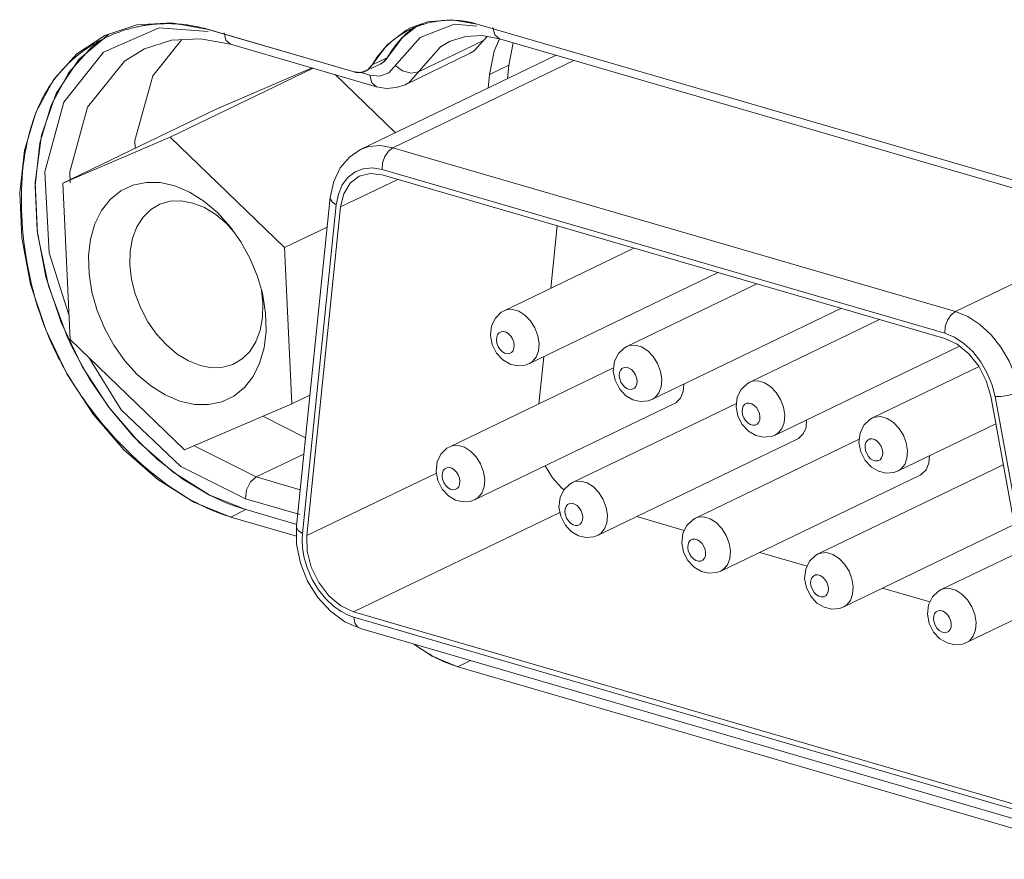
# Model space of a CAD drawing. Header units: millimetres. Extents: x 3925 to 5043, y -86 to 778.
# Tile 227 of 256: x 4866.48 to 4870.67, y 118.07 to 121.64. Entities that reach past the tile are written whole.
import ezdxf

# ---------------------------------------------------------------- set-up
doc = ezdxf.new("R2010")
doc.units = ezdxf.units.MM
doc.header["$LTSCALE"] = 46.255
for name, color, linetype in [('792-87203-MODXF_CONTINUOUS_LINE', 7, 'CONTINUOUS'), ('85-005AGG408DXF_CONTINUOUS_LINE', 7, 'CONTINUOUS'), ('H30-IO-SHIELDXF_CONTINUOUS_LINE', 7, 'CONTINUOUS'), ('H30K-IO-LABEDXF_CONTINUOUS_LINE', 7, 'CONTINUOUS'), ('H30K-REAR-CODXF_CONTINUOUS_LINE', 7, 'CONTINUOUS'), ('LABEL-IO-H30DXF_CONTINUOUS_LINE', 7, 'CONTINUOUS')]:
    doc.layers.add(name, color=color, linetype=linetype)

msp = doc.modelspace()

# ---------------------------------------------------------------- linework, layer by layer
at = {"layer": '792-87203-MODXF_CONTINUOUS_LINE', "color": 7, "linetype": 'Continuous', "lineweight": 0}
for p, q in [((4868.762, 121.4917), (4867.9283, 121.09)), ((4868.8373, 121.4698), (4868.0654, 121.0978)), ((4870.4636, 120.4003), (4868.0654, 121.0978)), ((4870.4178, 120.3074), (4868.0196, 121.005)), ((4868.0868, 120.9626), (4867.8433, 120.8453)), ((4868.0206, 120.9819), (4870.4189, 120.2843)), ((4867.7988, 120.886), (4867.6551, 119.4861)), ((4867.8245, 120.8547), (4867.6807, 119.4548)), ((4867.6995, 119.4454), (4867.8433, 120.8453)), ((4868.7389, 120.4993), (4868.7662, 120.765)), ((4871.1347, 120.7236), (4870.4636, 120.4003)), ((4869.0931, 120.67), (4868.5399, 120.4034)), ((4869.4522, 120.5655), (4868.6484, 120.1782)), ((4869.6166, 120.5177), (4869.0635, 120.2511)), ((4869.9758, 120.4132), (4869.172, 120.0259)), ((4870.1402, 120.3654), (4869.5871, 120.0988)), ((4868.4814, 120.2984), (4868.4891, 120.2591)), ((4870.4813, 120.2522), (4869.6956, 119.8736)), ((4868.6884, 120.0071), (4868.7089, 120.2074)), ((4869.0067, 120.1605), (4868.3083, 119.824)), ((4870.564, 120.165), (4870.1107, 119.9466)), ((4869.005, 120.1461), (4869.0126, 120.1068)), ((4870.6138, 120.0394), (4870.8921, 118.5168)), ((4870.9105, 118.5154), (4870.6323, 120.038)), ((4869.2658, 120.0079), (4868.4168, 119.5988)), ((4869.5303, 120.0082), (4868.8319, 119.6717)), ((4869.5286, 119.9938), (4869.5362, 119.9545)), ((4870.6353, 119.9218), (4870.2192, 119.7213)), ((4869.7894, 119.8556), (4868.9404, 119.4465)), ((4870.0539, 119.8559), (4869.3555, 119.5194)), ((4870.0522, 119.8415), (4870.0598, 119.8023)), ((4870.6673, 119.7469), (4869.8791, 119.3671)), ((4868.2513, 119.7113), (4867.6995, 119.4454)), ((4868.2498, 119.7189), (4868.2574, 119.6797)), ((4870.313, 119.7033), (4869.464, 119.2942)), ((4868.7734, 119.5666), (4868.781, 119.5274)), ((4868.7778, 119.5442), (4867.8982, 119.1203)), ((4869.3078, 119.4673), (4869.1056, 119.5261)), ((4870.7139, 119.4919), (4869.9876, 119.1419)), ((4869.297, 119.4143), (4869.3046, 119.3751)), ((4869.8314, 119.315), (4869.6292, 119.3738)), ((4870.7352, 119.3751), (4870.4027, 119.2148)), ((4869.8206, 119.262), (4869.8282, 119.2228)), ((4870.355, 119.1627), (4870.1528, 119.2215)), ((4870.7184, 118.3), (4867.8982, 119.1203)), ((4870.3442, 119.1098), (4870.3518, 119.0705)), ((4870.7818, 119.12), (4870.5112, 118.9896)), ((4867.8615, 119.0773), (4867.9273, 119.0488)), ((4867.8992, 119.0973), (4870.7194, 118.277)), ((4867.9273, 119.0488), (4870.7475, 118.2285))]:
    msp.add_line(p, q, dxfattribs=at)
for points in [[(4867.9283, 121.09), (4867.8807, 121.0582), (4867.8416, 121.0127), (4867.8135, 120.9543), (4867.7988, 120.886)], [(4868.0654, 121.0978), (4868.0133, 121.1067), (4867.9638, 121.1024), (4867.9283, 121.09)], [(4868.0196, 121.005), (4868.0221, 121.0333), (4868.0317, 121.0609), (4868.0469, 121.0835), (4868.0654, 121.0978)], [(4868.0196, 121.005), (4867.9787, 121.0119), (4867.9398, 121.0085), (4867.9045, 120.9949), (4867.8742, 120.9716), (4867.8502, 120.9395), (4867.8334, 120.9), (4867.8245, 120.8547)], [(4867.9227, 120.9763), (4867.969, 120.9881), (4868.0206, 120.9819)], [(4867.8433, 120.8453), (4867.8567, 120.9017), (4867.8837, 120.9464), (4867.9227, 120.9763)], [(4867.8245, 120.8547), (4867.8066, 120.8673), (4867.7989, 120.8816), (4867.7988, 120.886)], [(4868.5399, 120.4034), (4868.5281, 120.3967), (4868.5026, 120.3722), (4868.4862, 120.3389), (4868.4814, 120.2984)], [(4868.6887, 120.2633), (4868.6834, 120.297), (4868.6708, 120.3301), (4868.652, 120.36), (4868.6286, 120.3844), (4868.6024, 120.4012), (4868.5755, 120.409), (4868.5501, 120.4072), (4868.5399, 120.4034)], [(4870.4178, 120.3074), (4870.4204, 120.3357), (4870.4299, 120.3633), (4870.4451, 120.386), (4870.4636, 120.4003)], [(4870.7365, 120.0574), (4870.7194, 120.1234), (4870.6928, 120.1877), (4870.6576, 120.2476), (4870.6153, 120.3008), (4870.5675, 120.345), (4870.5163, 120.3786), (4870.4636, 120.4003)], [(4868.583, 120.2562), (4868.5809, 120.2697), (4868.5758, 120.2829), (4868.5683, 120.2949), (4868.559, 120.3046), (4868.5485, 120.3114), (4868.5377, 120.3145), (4868.5275, 120.3138), (4868.5188, 120.3093), (4868.5122, 120.3014), (4868.5083, 120.2908), (4868.5074, 120.2782)], [(4868.5074, 120.2782), (4868.5095, 120.2648), (4868.5145, 120.2515), (4868.522, 120.2395), (4868.5314, 120.2298), (4868.5419, 120.2231), (4868.5527, 120.22), (4868.5628, 120.2207), (4868.5716, 120.2251), (4868.5781, 120.233), (4868.5821, 120.2437), (4868.583, 120.2562)], [(4870.6323, 120.038), (4870.6188, 120.0899), (4870.5979, 120.1404), (4870.5702, 120.1875), (4870.537, 120.2292), (4870.4995, 120.264), (4870.4592, 120.2904), (4870.4178, 120.3074)], [(4870.4189, 120.2843), (4870.4714, 120.2602), (4870.5207, 120.2201), (4870.5629, 120.1671), (4870.5948, 120.1053), (4870.6138, 120.0394)], [(4868.4891, 120.2591), (4868.5077, 120.2227), (4868.5343, 120.1942), (4868.5651, 120.1762), (4868.5973, 120.1686), (4868.6303, 120.1716), (4868.6484, 120.1782)], [(4868.6484, 120.1782), (4868.6601, 120.1856), (4868.6765, 120.2053), (4868.6863, 120.2319), (4868.6887, 120.2633)], [(4869.0635, 120.2512), (4869.0517, 120.2444), (4869.0262, 120.2199), (4869.0098, 120.1866), (4869.005, 120.1461)], [(4869.2123, 120.111), (4869.2069, 120.1447), (4869.1944, 120.1778), (4869.1756, 120.2078), (4869.1522, 120.2321), (4869.1259, 120.2489), (4869.099, 120.2567), (4869.0737, 120.2549), (4869.0635, 120.2512)], [(4869.1066, 120.1039), (4869.1045, 120.1174), (4869.0994, 120.1306), (4869.0919, 120.1426), (4869.0826, 120.1523), (4869.072, 120.1591), (4869.0613, 120.1622), (4869.0511, 120.1615), (4869.0424, 120.157), (4869.0358, 120.1491), (4869.0319, 120.1385), (4869.031, 120.1259)], [(4869.0126, 120.1068), (4869.0312, 120.0704), (4869.0579, 120.0419), (4869.0886, 120.0239), (4869.1209, 120.0164), (4869.1539, 120.0193), (4869.172, 120.0259)], [(4869.031, 120.1259), (4869.0331, 120.1125), (4869.0381, 120.0992), (4869.0456, 120.0873), (4869.055, 120.0775), (4869.0655, 120.0708), (4869.0763, 120.0677), (4869.0864, 120.0684), (4869.0951, 120.0728), (4869.1017, 120.0807), (4869.1056, 120.0914), (4869.1066, 120.1039)], [(4869.172, 120.0259), (4869.1837, 120.0333), (4869.2001, 120.053), (4869.2099, 120.0796), (4869.2123, 120.111)], [(4869.2658, 120.0079), (4869.2714, 120.0109), (4869.2911, 120.0304), (4869.3031, 120.0587), (4869.3058, 120.0904)], [(4869.5871, 120.0989), (4869.5753, 120.0921), (4869.5498, 120.0677), (4869.5334, 120.0343), (4869.5286, 119.9938)], [(4869.7359, 119.9587), (4869.7305, 119.9924), (4869.718, 120.0255), (4869.6992, 120.0555), (4869.6758, 120.0798), (4869.6495, 120.0966), (4869.6226, 120.1044), (4869.5973, 120.1026), (4869.5871, 120.0989)], [(4870.6323, 120.038), (4870.6572, 120.0382), (4870.6857, 120.042), (4870.7136, 120.0487), (4870.7365, 120.0574)], [(4869.6302, 119.9516), (4869.628, 119.9651), (4869.623, 119.9783), (4869.6155, 119.9903), (4869.6061, 120.0001), (4869.5956, 120.0068), (4869.5849, 120.0099), (4869.5747, 120.0092), (4869.566, 120.0047), (4869.5594, 119.9968), (4869.5555, 119.9862), (4869.5546, 119.9736)], [(4869.5362, 119.9545), (4869.5548, 119.9181), (4869.5815, 119.8896), (4869.6122, 119.8716), (4869.6445, 119.8641), (4869.6775, 119.867), (4869.6956, 119.8736)], [(4869.5546, 119.9736), (4869.5567, 119.9602), (4869.5617, 119.9469), (4869.5692, 119.935), (4869.5786, 119.9252), (4869.5891, 119.9185), (4869.5999, 119.9154), (4869.61, 119.9161), (4869.6187, 119.9206), (4869.6253, 119.9284), (4869.6292, 119.9391), (4869.6302, 119.9516)], [(4869.6956, 119.8736), (4869.7073, 119.881), (4869.7237, 119.9007), (4869.7335, 119.9273), (4869.7359, 119.9587)], [(4869.7894, 119.8556), (4869.795, 119.8586), (4869.8147, 119.8781), (4869.8267, 119.9064), (4869.8294, 119.9381)], [(4870.1107, 119.9466), (4870.0989, 119.9398), (4870.0733, 119.9154), (4870.057, 119.882), (4870.0522, 119.8415)], [(4870.2595, 119.8065), (4870.2541, 119.8401), (4870.2416, 119.8732), (4870.2228, 119.9032), (4870.1994, 119.9275), (4870.1731, 119.9443), (4870.1462, 119.9521), (4870.1209, 119.9504), (4870.1107, 119.9466)], [(4870.1538, 119.7993), (4870.1516, 119.8128), (4870.1466, 119.826), (4870.1391, 119.838), (4870.1297, 119.8478), (4870.1192, 119.8545), (4870.1085, 119.8576), (4870.0983, 119.8569), (4870.0896, 119.8524), (4870.083, 119.8445), (4870.0791, 119.8339), (4870.0782, 119.8213)], [(4868.3083, 119.824), (4868.2965, 119.8173), (4868.2709, 119.7928), (4868.2546, 119.7594), (4868.2498, 119.7189)], [(4868.4571, 119.6839), (4868.4517, 119.7175), (4868.4392, 119.7507), (4868.4204, 119.7806), (4868.397, 119.8049), (4868.3707, 119.8217), (4868.3438, 119.8295), (4868.3184, 119.8278), (4868.3083, 119.824)], [(4870.0782, 119.8213), (4870.0803, 119.8079), (4870.0853, 119.7947), (4870.0928, 119.7827), (4870.1022, 119.7729), (4870.1127, 119.7662), (4870.1235, 119.7631), (4870.1336, 119.7638), (4870.1423, 119.7683), (4870.1489, 119.7761), (4870.1528, 119.7868), (4870.1538, 119.7993)], [(4870.0598, 119.8023), (4870.0784, 119.7658), (4870.1051, 119.7373), (4870.1358, 119.7193), (4870.1681, 119.7118), (4870.201, 119.7147), (4870.2192, 119.7213)], [(4870.2192, 119.7213), (4870.2309, 119.7287), (4870.2473, 119.7484), (4870.2571, 119.7751), (4870.2595, 119.8065)], [(4870.313, 119.7033), (4870.3186, 119.7063), (4870.3383, 119.7258), (4870.3503, 119.7541), (4870.353, 119.7858)], [(4868.3514, 119.6768), (4868.3492, 119.6902), (4868.3442, 119.7035), (4868.3367, 119.7154), (4868.3273, 119.7252), (4868.3168, 119.7319), (4868.3061, 119.735), (4868.2959, 119.7343), (4868.2872, 119.7299), (4868.2806, 119.722), (4868.2767, 119.7113), (4868.2758, 119.6988)], [(4868.7151, 119.7425), (4868.7464, 119.6914), (4868.7861, 119.6468), (4868.7945, 119.6404)], [(4868.2758, 119.6988), (4868.2779, 119.6853), (4868.2829, 119.6721), (4868.2904, 119.6601), (4868.2998, 119.6504), (4868.3103, 119.6436), (4868.3211, 119.6405), (4868.3312, 119.6412), (4868.3399, 119.6457), (4868.3465, 119.6536), (4868.3504, 119.6642), (4868.3514, 119.6768)], [(4868.2574, 119.6797), (4868.276, 119.6433), (4868.3027, 119.6148), (4868.3334, 119.5967), (4868.3657, 119.5892), (4868.3986, 119.5921), (4868.4168, 119.5987)], [(4868.4168, 119.5988), (4868.4284, 119.6061), (4868.4449, 119.6258), (4868.4547, 119.6525), (4868.4571, 119.6839)], [(4868.8319, 119.6717), (4868.8201, 119.665), (4868.7945, 119.6405), (4868.7782, 119.6071), (4868.7734, 119.5666)], [(4868.9806, 119.5316), (4868.9753, 119.5652), (4868.9628, 119.5984), (4868.944, 119.6283), (4868.9206, 119.6527), (4868.8943, 119.6694), (4868.8674, 119.6772), (4868.842, 119.6755), (4868.8319, 119.6717)], [(4868.875, 119.5245), (4868.8728, 119.5379), (4868.8678, 119.5512), (4868.8603, 119.5632), (4868.8509, 119.5729), (4868.8404, 119.5796), (4868.8297, 119.5827), (4868.8195, 119.582), (4868.8108, 119.5776), (4868.8042, 119.5697), (4868.8003, 119.559), (4868.7993, 119.5465)], [(4868.781, 119.5274), (4868.7996, 119.491), (4868.8263, 119.4625), (4868.857, 119.4444), (4868.8893, 119.4369), (4868.9222, 119.4398), (4868.9404, 119.4465)], [(4868.7993, 119.5465), (4868.8015, 119.533), (4868.8065, 119.5198), (4868.814, 119.5078), (4868.8234, 119.4981), (4868.8339, 119.4913), (4868.8447, 119.4882), (4868.8548, 119.4889), (4868.8635, 119.4934), (4868.8701, 119.5013), (4868.874, 119.5119), (4868.875, 119.5245)], [(4868.9404, 119.4465), (4868.952, 119.4539), (4868.9685, 119.4736), (4868.9783, 119.5002), (4868.9806, 119.5316)], [(4869.3555, 119.5194), (4869.3437, 119.5127), (4869.3181, 119.4882), (4869.3017, 119.4549), (4869.297, 119.4143)], [(4869.5042, 119.3793), (4869.4989, 119.4129), (4869.4864, 119.4461), (4869.4676, 119.476), (4869.4442, 119.5004), (4869.4179, 119.5171), (4869.391, 119.5249), (4869.3656, 119.5232), (4869.3555, 119.5194)], [(4867.6807, 119.4548), (4867.6629, 119.4674), (4867.6552, 119.4817), (4867.6551, 119.4861)], [(4867.6551, 119.4861), (4867.6555, 119.408), (4867.6717, 119.3283), (4867.7024, 119.2517), (4867.7457, 119.182), (4867.7997, 119.1227), (4867.8615, 119.0773)], [(4867.6807, 119.4548), (4867.6793, 119.4274), (4867.6812, 119.3917), (4867.6882, 119.3501), (4867.7017, 119.3048), (4867.7222, 119.2584), (4867.7487, 119.2145), (4867.7798, 119.1758), (4867.8129, 119.1444), (4867.8455, 119.1213), (4867.8749, 119.106), (4867.8992, 119.0973)], [(4867.8982, 119.1203), (4867.8435, 119.1458), (4867.7925, 119.1885), (4867.7496, 119.2449), (4867.7182, 119.3102), (4867.701, 119.379), (4867.6995, 119.4454)], [(4869.3985, 119.3722), (4869.3964, 119.3856), (4869.3914, 119.3989), (4869.3839, 119.4109), (4869.3745, 119.4206), (4869.364, 119.4273), (4869.3532, 119.4305), (4869.3431, 119.4297), (4869.3344, 119.4253), (4869.3278, 119.4174), (4869.3239, 119.4067), (4869.3229, 119.3942)], [(4869.3229, 119.3942), (4869.3251, 119.3808), (4869.3301, 119.3675), (4869.3376, 119.3555), (4869.347, 119.3458), (4869.3575, 119.3391), (4869.3682, 119.3359), (4869.3784, 119.3366), (4869.3871, 119.3411), (4869.3937, 119.349), (4869.3976, 119.3596), (4869.3985, 119.3722)], [(4869.3046, 119.3751), (4869.3232, 119.3387), (4869.3499, 119.3102), (4869.3806, 119.2922), (4869.4129, 119.2846), (4869.4458, 119.2875), (4869.4639, 119.2942)], [(4869.464, 119.2942), (4869.4756, 119.3016), (4869.4921, 119.3213), (4869.5019, 119.3479), (4869.5042, 119.3793)], [(4869.8791, 119.3671), (4869.8672, 119.3604), (4869.8417, 119.3359), (4869.8253, 119.3026), (4869.8206, 119.262)], [(4870.0278, 119.227), (4870.0225, 119.2606), (4870.01, 119.2938), (4869.9912, 119.3237), (4869.9677, 119.3481), (4869.9415, 119.3648), (4869.9146, 119.3727), (4869.8892, 119.3709), (4869.8791, 119.3671)], [(4869.9221, 119.2199), (4869.92, 119.2333), (4869.915, 119.2466), (4869.9075, 119.2586), (4869.8981, 119.2683), (4869.8876, 119.275), (4869.8768, 119.2782), (4869.8667, 119.2775), (4869.858, 119.273), (4869.8514, 119.2651), (4869.8475, 119.2545), (4869.8465, 119.2419)], [(4869.8465, 119.2419), (4869.8487, 119.2285), (4869.8537, 119.2152), (4869.8612, 119.2032), (4869.8706, 119.1935), (4869.8811, 119.1868), (4869.8918, 119.1836), (4869.902, 119.1843), (4869.9107, 119.1888), (4869.9173, 119.1967), (4869.9212, 119.2073), (4869.9221, 119.2199)], [(4869.9876, 119.1419), (4869.9992, 119.1493), (4870.0157, 119.169), (4870.0255, 119.1956), (4870.0278, 119.227)], [(4869.8282, 119.2228), (4869.8468, 119.1864), (4869.8735, 119.1579), (4869.9042, 119.1399), (4869.9365, 119.1323), (4869.9694, 119.1352), (4869.9875, 119.1419)], [(4870.4027, 119.2148), (4870.3908, 119.2081), (4870.3653, 119.1836), (4870.3489, 119.1503), (4870.3442, 119.1098)], [(4870.5514, 119.0747), (4870.5461, 119.1083), (4870.5336, 119.1415), (4870.5148, 119.1714), (4870.4913, 119.1958), (4870.4651, 119.2125), (4870.4382, 119.2204), (4870.4128, 119.2186), (4870.4027, 119.2148)], [(4870.4457, 119.0676), (4870.4436, 119.081), (4870.4386, 119.0943), (4870.4311, 119.1063), (4870.4217, 119.116), (4870.4112, 119.1227), (4870.4004, 119.1259), (4870.3903, 119.1252), (4870.3816, 119.1207), (4870.375, 119.1128), (4870.3711, 119.1022), (4870.3701, 119.0896)], [(4867.8992, 119.0973), (4867.9042, 119.0725), (4867.9158, 119.0552), (4867.9273, 119.0488)], [(4870.3518, 119.0705), (4870.3704, 119.0341), (4870.3971, 119.0056), (4870.4278, 118.9876), (4870.4601, 118.98), (4870.493, 118.9829), (4870.5111, 118.9896)], [(4870.3701, 119.0896), (4870.3723, 119.0762), (4870.3773, 119.0629), (4870.3848, 119.0509), (4870.3942, 119.0412), (4870.4047, 119.0345), (4870.4154, 119.0313), (4870.4256, 119.032), (4870.4343, 119.0365), (4870.4409, 119.0444), (4870.4448, 119.0551), (4870.4457, 119.0676)], [(4870.5112, 118.9896), (4870.5228, 118.997), (4870.5393, 119.0167), (4870.5491, 119.0433), (4870.5514, 119.0747)]]:
    msp.add_lwpolyline(points, dxfattribs=at)
at = {"layer": '85-005AGG408DXF_CONTINUOUS_LINE', "color": 7, "linetype": 'Continuous', "lineweight": 0}
for p, q in [((4867.1164, 121.143), (4867.7258, 121.4366)), ((4867.3123, 121.2619), (4867.7225, 121.4376)), ((4867.8197, 121.4093), (4868.0766, 121.1614)), ((4866.6592, 120.9473), (4867.3123, 121.2619)), ((4866.6592, 120.9473), (4867.1164, 121.143)), ((4867.1164, 121.143), (4867.6043, 120.6724)), ((4866.6899, 120.2809), (4866.6592, 120.9473)), ((4867.3742, 120.7591), (4867.3177, 120.8215)), ((4867.3567, 120.7746), (4867.3107, 120.8131)), ((4867.3867, 120.7415), (4867.3567, 120.7746)), ((4867.4182, 120.6969), (4867.3742, 120.7591)), ((4867.6043, 120.6724), (4867.7859, 120.7599)), ((4867.6043, 120.6724), (4867.635, 120.006)), ((4867.5123, 120.4335), (4867.5055, 120.4925)), ((4867.1778, 119.8102), (4866.6899, 120.2809)), ((4867.635, 120.006), (4867.7123, 120.0432)), ((4867.635, 120.006), (4867.1778, 119.8102))]:
    msp.add_line(p, q, dxfattribs=at)
for points in [[(4867.3177, 120.8215), (4867.2597, 120.8704), (4867.1987, 120.9087), (4867.1363, 120.9351), (4867.0741, 120.949), (4867.014, 120.9501), (4866.9574, 120.9382), (4866.9061, 120.9138), (4866.8613, 120.8774), (4866.8243, 120.8301), (4866.7961, 120.7731), (4866.7775, 120.7081), (4866.769, 120.6367), (4866.7708, 120.561), (4866.7828, 120.483), (4866.8048, 120.4048), (4866.8361, 120.3285), (4866.876, 120.2563), (4866.9232, 120.1901), (4866.9765, 120.1318)], [(4867.3107, 120.8131), (4867.2623, 120.8426), (4867.2128, 120.8622), (4867.1638, 120.8713), (4867.1168, 120.8695), (4867.0732, 120.8571), (4867.0659, 120.8538)], [(4867.0659, 120.8538), (4867.0343, 120.8342), (4867.0013, 120.8017), (4866.9752, 120.7605), (4866.9568, 120.7119), (4866.9467, 120.6573), (4866.9452, 120.5984), (4866.9523, 120.537), (4866.9677, 120.475), (4866.9911, 120.4142), (4867.0218, 120.3566), (4867.0587, 120.3037), (4867.1008, 120.2573)], [(4867.5096, 120.4782), (4867.4893, 120.5485), (4867.458, 120.6247), (4867.4182, 120.6969)], [(4866.9765, 120.1318), (4867.0344, 120.0828), (4867.0955, 120.0446), (4867.1579, 120.0181), (4867.2201, 120.0042), (4867.2802, 120.0032), (4867.3367, 120.015), (4867.3881, 120.0395), (4867.4329, 120.0759), (4867.4699, 120.1232), (4867.498, 120.1801), (4867.5167, 120.2452), (4867.5252, 120.3165), (4867.5234, 120.3923), (4867.5113, 120.4703), (4867.5096, 120.4782)], [(4867.3915, 120.1781), (4867.4232, 120.1977), (4867.4562, 120.2302), (4867.4822, 120.2714), (4867.5006, 120.32), (4867.5107, 120.3746), (4867.5123, 120.4335)], [(4867.1008, 120.2573), (4867.1467, 120.2188), (4867.1952, 120.1893), (4867.2447, 120.1697), (4867.2937, 120.1606), (4867.3407, 120.1624), (4867.3843, 120.1749), (4867.3915, 120.1781)]]:
    msp.add_lwpolyline(points, dxfattribs=at)
at = {"layer": 'H30-IO-SHIELDXF_CONTINUOUS_LINE', "color": 7, "linetype": 'Continuous', "lineweight": 0}
for p, q in [((4868.5202, 121.562), (4868.4976, 121.509)), ((4868.5786, 121.545), (4868.5597, 121.4492)), ((4868.4976, 121.509), (4868.4781, 121.4099)), ((4868.5597, 121.4492), (4868.4781, 121.4099)), ((4868.5538, 121.3913), (4868.5597, 121.4492)), ((4868.4721, 121.352), (4868.4781, 121.4099))]:
    msp.add_line(p, q, dxfattribs=at)
at = {"layer": 'H30K-IO-LABEDXF_CONTINUOUS_LINE', "color": 7, "linetype": 'Continuous', "lineweight": 0}
for p, q in [((4868.2116, 121.6284), (4868.2244, 121.6315)), ((4868.3168, 121.6411), (4868.3334, 121.6406)), ((4868.4115, 121.6286), (4868.425, 121.6249)), ((4868.425, 121.6249), (4870.8233, 120.9274)), ((4867.276, 121.6027), (4867.9006, 121.421)), ((4867.9993, 121.4848), (4868.0073, 121.4954)), ((4868.0073, 121.4954), (4868.0156, 121.5057)), ((4868.0156, 121.5057), (4868.0242, 121.5156)), ((4867.6553, 119.4426), (4867.3745, 119.5243)), ((4871.1631, 118.0659), (4868.3429, 118.8862))]:
    msp.add_line(p, q, dxfattribs=at)
for points in [[(4866.97, 121.6115), (4866.9749, 121.6126), (4866.9799, 121.6136), (4866.9849, 121.6146), (4866.9899, 121.6156), (4866.9949, 121.6166), (4866.9999, 121.6175), (4867.0049, 121.6183), (4867.01, 121.6191)], [(4867.01, 121.6191), (4867.016, 121.6201), (4867.0221, 121.6209), (4867.0282, 121.6217), (4867.0343, 121.6225), (4867.0404, 121.6231), (4867.0465, 121.6238), (4867.0526, 121.6243), (4867.0588, 121.6248), (4867.0649, 121.6253), (4867.0711, 121.6256)], [(4867.0711, 121.6256), (4867.0776, 121.626), (4867.0842, 121.6262), (4867.0907, 121.6264), (4867.0973, 121.6266), (4867.1038, 121.6266), (4867.1104, 121.6266), (4867.117, 121.6265), (4867.1236, 121.6264), (4867.1302, 121.6261), (4867.1368, 121.6258), (4867.1434, 121.6255), (4867.15, 121.625)], [(4867.15, 121.625), (4867.1578, 121.6244), (4867.1655, 121.6237), (4867.1732, 121.6229), (4867.1809, 121.622), (4867.1887, 121.621), (4867.1964, 121.6199), (4867.2041, 121.6187), (4867.2118, 121.6174), (4867.2196, 121.616), (4867.2273, 121.6145), (4867.235, 121.6129), (4867.2427, 121.6112), (4867.2504, 121.6094), (4867.2581, 121.6075)], [(4868.1647, 121.6131), (4868.1689, 121.6147), (4868.1731, 121.6163), (4868.1773, 121.6178), (4868.1815, 121.6193), (4868.1857, 121.6208), (4868.19, 121.6222), (4868.1943, 121.6235), (4868.1986, 121.6248), (4868.2029, 121.6261), (4868.2072, 121.6273), (4868.2116, 121.6284)], [(4868.2244, 121.6315), (4868.23, 121.6327), (4868.2357, 121.6339), (4868.2413, 121.6349), (4868.247, 121.6359), (4868.2528, 121.6368), (4868.2585, 121.6376), (4868.2643, 121.6384), (4868.27, 121.639), (4868.2758, 121.6396), (4868.2816, 121.64), (4868.2875, 121.6404), (4868.2933, 121.6407), (4868.2991, 121.641), (4868.305, 121.6411), (4868.3109, 121.6412), (4868.3168, 121.6411)], [(4868.3334, 121.6406), (4868.3386, 121.6403), (4868.3438, 121.6399), (4868.349, 121.6394), (4868.3542, 121.6389), (4868.3594, 121.6383), (4868.3646, 121.6377), (4868.3698, 121.6369), (4868.375, 121.6361), (4868.3803, 121.6353), (4868.3855, 121.6343), (4868.3907, 121.6333), (4868.3959, 121.6323), (4868.4011, 121.6311), (4868.4063, 121.6299), (4868.4115, 121.6286)], [(4866.8399, 121.5662), (4866.8482, 121.5701), (4866.8566, 121.5739), (4866.865, 121.5775), (4866.8735, 121.5811), (4866.882, 121.5845), (4866.8906, 121.5878), (4866.8992, 121.5909), (4866.9079, 121.5939), (4866.9166, 121.5968), (4866.9254, 121.5996), (4866.9342, 121.6022), (4866.9431, 121.6047), (4866.952, 121.6071), (4866.961, 121.6094), (4866.97, 121.6115)], [(4867.2581, 121.6075), (4867.2611, 121.6067), (4867.2641, 121.606), (4867.2671, 121.6052), (4867.27, 121.6044), (4867.273, 121.6035), (4867.276, 121.6027)], [(4868.0824, 121.5679), (4868.0859, 121.5704), (4868.0895, 121.5729), (4868.0931, 121.5753), (4868.0967, 121.5777), (4868.1003, 121.5801), (4868.104, 121.5824), (4868.1077, 121.5846), (4868.1114, 121.5869), (4868.1152, 121.5891), (4868.1189, 121.5912), (4868.1227, 121.5933), (4868.1265, 121.5954)], [(4868.1265, 121.5954), (4868.1303, 121.5973), (4868.134, 121.5992), (4868.1378, 121.6011), (4868.1416, 121.6029), (4868.1454, 121.6047), (4868.1492, 121.6065), (4868.153, 121.6082), (4868.1569, 121.6099), (4868.1608, 121.6115), (4868.1647, 121.6131)], [(4866.7341, 121.501), (4866.7412, 121.5064), (4866.7484, 121.5117), (4866.7556, 121.5168), (4866.7629, 121.5219), (4866.7703, 121.5268), (4866.7778, 121.5316), (4866.7853, 121.5364), (4866.7929, 121.541), (4866.8006, 121.5454), (4866.8084, 121.5498), (4866.8162, 121.5541), (4866.824, 121.5582), (4866.832, 121.5623), (4866.8399, 121.5662)], [(4868.0242, 121.5156), (4868.0277, 121.5195), (4868.0313, 121.5233), (4868.035, 121.5271), (4868.0387, 121.5308), (4868.0424, 121.5345), (4868.0462, 121.5381), (4868.0501, 121.5416), (4868.0539, 121.5451), (4868.0579, 121.5485), (4868.0619, 121.5519), (4868.0659, 121.5552), (4868.0699, 121.5585), (4868.0741, 121.5616), (4868.0782, 121.5648), (4868.0824, 121.5679)], [(4866.5662, 121.2967), (4866.5716, 121.3073), (4866.5772, 121.3178), (4866.5829, 121.3281), (4866.5889, 121.3383), (4866.595, 121.3483), (4866.6014, 121.3582), (4866.6079, 121.3679), (4866.6146, 121.3774), (4866.6214, 121.3868), (4866.6285, 121.3961), (4866.6357, 121.4051), (4866.643, 121.4141), (4866.6506, 121.4228), (4866.6583, 121.4314), (4866.6661, 121.4398), (4866.6741, 121.4481), (4866.6822, 121.4561), (4866.6905, 121.4641), (4866.699, 121.4718), (4866.7075, 121.4794), (4866.7163, 121.4868), (4866.7251, 121.494), (4866.7341, 121.501)], [(4867.9284, 121.4187), (4867.9303, 121.419), (4867.9322, 121.4193), (4867.9341, 121.4197), (4867.936, 121.4201), (4867.9379, 121.4205), (4867.9397, 121.4211), (4867.9415, 121.4216), (4867.9433, 121.4223), (4867.9451, 121.4229), (4867.9469, 121.4236), (4867.9486, 121.4244), (4867.9503, 121.4252), (4867.952, 121.4261), (4867.9536, 121.427), (4867.9553, 121.428), (4867.9569, 121.429), (4867.9585, 121.43), (4867.96, 121.4311), (4867.9615, 121.4322), (4867.963, 121.4334), (4867.9644, 121.4347), (4867.9658, 121.4359), (4867.9672, 121.4373), (4867.9685, 121.4386), (4867.9698, 121.44), (4867.9711, 121.4415), (4867.9723, 121.443), (4867.9735, 121.4445), (4867.9746, 121.4461), (4867.9757, 121.4477), (4867.9767, 121.4493), (4867.9777, 121.451)], [(4867.9777, 121.451), (4867.9795, 121.4542), (4867.9814, 121.4574), (4867.9833, 121.4605), (4867.9852, 121.4636), (4867.9871, 121.4667), (4867.9891, 121.4698), (4867.9911, 121.4728), (4867.9931, 121.4759), (4867.9952, 121.4789), (4867.9972, 121.4818), (4867.9993, 121.4848)], [(4867.9006, 121.421), (4867.9018, 121.4207), (4867.9031, 121.4203), (4867.9044, 121.42), (4867.9057, 121.4198), (4867.9069, 121.4195), (4867.9082, 121.4193), (4867.9095, 121.4191), (4867.9108, 121.4189), (4867.912, 121.4187), (4867.9133, 121.4186), (4867.9146, 121.4185), (4867.9159, 121.4184), (4867.9171, 121.4183), (4867.9184, 121.4183), (4867.9197, 121.4182), (4867.9209, 121.4182), (4867.9222, 121.4183), (4867.9234, 121.4183), (4867.9247, 121.4184), (4867.9259, 121.4185), (4867.9272, 121.4186), (4867.9284, 121.4187)], [(4866.614, 120.2579), (4866.6026, 120.2837), (4866.5917, 120.3098), (4866.5813, 120.3362), (4866.5714, 120.3629), (4866.562, 120.3899), (4866.5532, 120.4171), (4866.5448, 120.4445), (4866.537, 120.4721), (4866.5297, 120.4999), (4866.5229, 120.5278), (4866.5166, 120.5558), (4866.5109, 120.5838), (4866.5056, 120.612), (4866.5009, 120.6401), (4866.4968, 120.6683), (4866.4931, 120.6964), (4866.49, 120.7245), (4866.4874, 120.7526), (4866.4853, 120.7805), (4866.4838, 120.8082), (4866.4827, 120.8359), (4866.4823, 120.8633), (4866.4823, 120.8906), (4866.4829, 120.9176), (4866.484, 120.9443), (4866.4857, 120.9708), (4866.4879, 120.9969), (4866.4907, 121.0227), (4866.494, 121.0482), (4866.4978, 121.0733), (4866.5022, 121.0979), (4866.5071, 121.1221), (4866.5125, 121.1458), (4866.5186, 121.1691), (4866.5251, 121.1918), (4866.5322, 121.214), (4866.5399, 121.2356), (4866.5481, 121.2566), (4866.5569, 121.277), (4866.5662, 121.2967)], [(4866.6779, 120.1349), (4866.6729, 120.1435), (4866.668, 120.1522), (4866.6631, 120.1609), (4866.6583, 120.1696), (4866.6535, 120.1784), (4866.6489, 120.1871), (4866.6443, 120.1959), (4866.6397, 120.2047), (4866.6352, 120.2135), (4866.6308, 120.2224), (4866.6265, 120.2312), (4866.6223, 120.2401), (4866.6181, 120.249), (4866.614, 120.2579)], [(4867.2695, 119.5642), (4867.2495, 119.5738), (4867.2296, 119.5841), (4867.2096, 119.5949), (4867.1896, 119.6064), (4867.1697, 119.6184), (4867.1498, 119.631), (4867.1299, 119.6441), (4867.1101, 119.6578), (4867.0904, 119.672), (4867.0707, 119.6868), (4867.0512, 119.702), (4867.0318, 119.7177), (4867.0125, 119.7339), (4866.9933, 119.7506), (4866.9744, 119.7677), (4866.9556, 119.7852), (4866.937, 119.8031), (4866.9186, 119.8215), (4866.9005, 119.8402), (4866.8825, 119.8593), (4866.8649, 119.8787), (4866.8475, 119.8985), (4866.8303, 119.9186), (4866.8135, 119.9391), (4866.797, 119.9598), (4866.7808, 119.9808), (4866.765, 120.0021), (4866.7495, 120.0237), (4866.7344, 120.0455), (4866.7197, 120.0675), (4866.7053, 120.0898), (4866.6914, 120.1122), (4866.6779, 120.1349)], [(4867.3745, 119.5243), (4867.3671, 119.5265), (4867.3597, 119.5288), (4867.3522, 119.5312), (4867.3448, 119.5337), (4867.3373, 119.5363), (4867.3298, 119.539), (4867.3223, 119.5418), (4867.3148, 119.5448), (4867.3072, 119.5478), (4867.2997, 119.5509), (4867.2922, 119.5541), (4867.2846, 119.5574), (4867.2771, 119.5608), (4867.2695, 119.5642)], [(4868.3429, 118.8862), (4868.335, 118.8886), (4868.3271, 118.8911), (4868.3192, 118.8938), (4868.3112, 118.8967), (4868.3033, 118.8998), (4868.2953, 118.903), (4868.2873, 118.9064), (4868.2792, 118.91), (4868.2712, 118.9137), (4868.2632, 118.9176), (4868.2551, 118.9216), (4868.2471, 118.9258), (4868.239, 118.9301), (4868.231, 118.9346), (4868.2229, 118.9393), (4868.2149, 118.944), (4868.2069, 118.949), (4868.1988, 118.954), (4868.1908, 118.9592), (4868.1828, 118.9646), (4868.1749, 118.9701), (4868.1669, 118.9757), (4868.159, 118.9814)]]:
    msp.add_lwpolyline(points, dxfattribs=at)
at = {"layer": 'H30K-REAR-CODXF_CONTINUOUS_LINE', "color": 7, "linetype": 'Continuous', "lineweight": 0}
for p, q in [((4868.1818, 121.5679), (4868.3267, 121.6246)), ((4868.3267, 121.6246), (4868.4242, 121.6162)), ((4866.8327, 121.5056), (4867.07, 121.6081)), ((4867.07, 121.6081), (4867.2782, 121.5924)), ((4867.3463, 121.5873), (4867.3545, 121.5558)), ((4868.447, 121.5755), (4868.3761, 121.5724)), ((4868.5204, 121.5619), (4868.447, 121.5755)), ((4868.4924, 121.6103), (4868.5005, 121.5789)), ((4868.5005, 121.5789), (4868.5204, 121.5619)), ((4867.1218, 121.5561), (4867.0069, 121.5191)), ((4867.166, 121.5583), (4867.0425, 121.4041)), ((4867.2456, 121.5623), (4867.1218, 121.5561)), ((4867.3743, 121.5388), (4867.2456, 121.5623)), ((4867.3545, 121.5558), (4867.3743, 121.5388)), ((4867.3743, 121.5388), (4867.996, 121.358)), ((4868.0484, 121.4174), (4868.1818, 121.5679)), ((4868.1744, 121.4208), (4868.4519, 121.5545)), ((4868.2693, 121.5275), (4868.3096, 121.5512)), ((4868.3761, 121.5724), (4868.3096, 121.5512)), ((4868.4519, 121.5545), (4868.4124, 121.51)), ((4868.4672, 121.5718), (4868.4519, 121.5545)), ((4868.5204, 121.5619), (4870.9187, 120.8644)), ((4866.9224, 121.4669), (4867.0069, 121.5191)), ((4868.118, 121.3664), (4868.3956, 121.5001)), ((4868.1348, 121.3763), (4868.2693, 121.5275)), ((4868.4124, 121.51), (4868.3956, 121.5002)), ((4868.0759, 121.4484), (4868.1072, 121.4259)), ((4867.9245, 121.4191), (4867.968, 121.4064)), ((4867.968, 121.4064), (4868.0109, 121.4027)), ((4868.0109, 121.4027), (4868.0484, 121.4174)), ((4868.1072, 121.4259), (4868.1433, 121.4158)), ((4868.1433, 121.4158), (4868.1744, 121.4208)), ((4868.118, 121.3664), (4868.1348, 121.3763)), ((4868.0393, 121.3507), (4867.996, 121.358)), ((4866.6911, 120.9487), (4866.689, 120.9952)), ((4867.5121, 119.9534), (4867.6937, 119.8623)), ((4867.4835, 119.6949), (4867.2223, 119.8258)), ((4867.4835, 119.6949), (4867.6866, 119.7927)), ((4867.4377, 119.602), (4867.162, 119.7391)), ((4867.4594, 119.6738), (4867.4835, 119.6949)), ((4867.671, 119.6403), (4867.4835, 119.6949)), ((4867.6692, 119.5347), (4867.4377, 119.602))]:
    msp.add_line(p, q, dxfattribs=at)
for points in [[(4866.5831, 120.9948), (4866.6636, 121.2924), (4866.8327, 121.5056)], [(4866.689, 120.9952), (4866.7649, 121.2704), (4866.9224, 121.4669)], [(4867.968, 121.4064), (4867.9761, 121.375), (4867.996, 121.358)], [(4867.0425, 121.4041), (4866.9666, 121.1289), (4866.9681, 121.0961)], [(4868.118, 121.3664), (4868.0804, 121.3538), (4868.0393, 121.3507)], [(4866.685, 120.3863), (4866.6005, 120.6493), (4866.5831, 120.9948)], [(4867.162, 119.7391), (4866.9082, 119.9816), (4866.7733, 120.2004)], [(4867.4377, 119.602), (4867.4426, 119.6398), (4867.4594, 119.6738)]]:
    msp.add_lwpolyline(points, dxfattribs=at)
at = {"layer": 'LABEL-IO-H30DXF_CONTINUOUS_LINE', "color": 7, "linetype": 'Continuous', "lineweight": 0}
for p, q in [((4868.1062, 121.5676), (4868.1741, 121.6203)), ((4868.1411, 121.6087), (4868.2138, 121.6342)), ((4868.2138, 121.6342), (4868.3166, 121.6434)), ((4868.3166, 121.6434), (4868.425, 121.625)), ((4868.425, 121.625), (4870.8232, 120.9275)), ((4867.2789, 121.602), (4867.9005, 121.4211)), ((4866.7836, 121.529), (4866.8437, 121.5686)), ((4867.9777, 121.4511), (4868.0409, 121.5362)), ((4868.043, 121.4826), (4868.1062, 121.5676)), ((4868.0148, 121.4554), (4867.974, 121.4357)), ((4868.043, 121.4826), (4867.9777, 121.4511)), ((4866.8543, 119.9936), (4866.742, 120.1661)), ((4867.4398, 119.5558), (4867.3745, 119.5244)), ((4867.6553, 119.4427), (4867.3745, 119.5244)), ((4867.657, 119.4927), (4867.4398, 119.5558)), ((4867.657, 119.4927), (4867.4398, 119.5558)), ((4868.3968, 118.9123), (4868.3429, 118.8863)), ((4871.1631, 118.066), (4868.3429, 118.8863))]:
    msp.add_line(p, q, dxfattribs=at)
for points in [[(4866.8383, 121.5766), (4866.9748, 121.6212), (4867.1234, 121.6297), (4867.2789, 121.602)], [(4867.3745, 119.5244), (4867.2174, 119.5875), (4867.064, 119.6839), (4866.9195, 119.8102), (4866.789, 119.9622), (4866.6767, 120.1346), (4866.5866, 120.3216), (4866.5216, 120.5168), (4866.4841, 120.7137), (4866.4753, 120.9054), (4866.4955, 121.0854), (4866.5439, 121.2477), (4866.6191, 121.3866), (4866.7183, 121.4975), (4866.8383, 121.5766)], [(4866.6793, 120.2895), (4866.5978, 120.5089), (4866.551, 120.7321), (4866.5411, 120.9493), (4866.5682, 121.1509), (4866.6314, 121.3283), (4866.7279, 121.4736), (4866.8533, 121.5805)], [(4868.0409, 121.5362), (4868.1206, 121.598), (4868.1411, 121.6087)], [(4868.1059, 121.5673), (4868.1122, 121.5737), (4868.12, 121.5811), (4868.1279, 121.5882), (4868.136, 121.5951), (4868.1443, 121.6017), (4868.154, 121.609)], [(4868.0583, 121.5077), (4868.0646, 121.517), (4868.0721, 121.5276), (4868.08, 121.5378), (4868.0881, 121.5477), (4868.0965, 121.5573), (4868.1059, 121.5673)], [(4866.742, 120.1661), (4866.6519, 120.3531), (4866.5869, 120.5483), (4866.5494, 120.7451), (4866.5406, 120.9368), (4866.5608, 121.1169), (4866.6093, 121.2791), (4866.6844, 121.4181), (4866.7836, 121.529)], [(4868.043, 121.4826), (4868.0449, 121.4859), (4868.0478, 121.4908), (4868.0497, 121.4941), (4868.0527, 121.4989), (4868.0547, 121.5021), (4868.0583, 121.5077)], [(4867.9495, 121.424), (4867.9579, 121.4289), (4867.9777, 121.4511)], [(4868.0231, 121.4603), (4868.0213, 121.4591), (4868.0195, 121.458), (4868.0177, 121.4569), (4868.0159, 121.4559), (4868.0137, 121.4549), (4868.0116, 121.454)], [(4868.0148, 121.4554), (4868.0232, 121.4603), (4868.043, 121.4826)], [(4868.043, 121.4826), (4868.0404, 121.4784), (4868.0375, 121.4742), (4868.0343, 121.4703), (4868.0308, 121.4667), (4868.0272, 121.4634), (4868.0231, 121.4603)], [(4867.9005, 121.4211), (4867.9312, 121.4185), (4867.9495, 121.424)], [(4866.6994, 120.2469), (4866.6943, 120.2575), (4866.6909, 120.2646), (4866.6875, 120.2717), (4866.6842, 120.2788), (4866.6793, 120.2895)], [(4867.2846, 119.618), (4867.1708, 119.6857), (4867.0612, 119.7702), (4866.9577, 119.8699), (4866.86, 119.9861), (4866.7746, 120.1108), (4866.6994, 120.2469)], [(4867.4398, 119.5558), (4867.2827, 119.619), (4867.1293, 119.7154), (4866.9849, 119.8417), (4866.8543, 119.9936)], [(4867.4398, 119.5558), (4867.416, 119.5632), (4867.3893, 119.5723), (4867.3625, 119.5825), (4867.3388, 119.5924), (4867.3121, 119.6045), (4867.2846, 119.618)], [(4868.3429, 118.8863), (4868.2333, 118.9313), (4868.1555, 118.9824)]]:
    msp.add_lwpolyline(points, dxfattribs=at)

doc.saveas('drawing.dxf')
